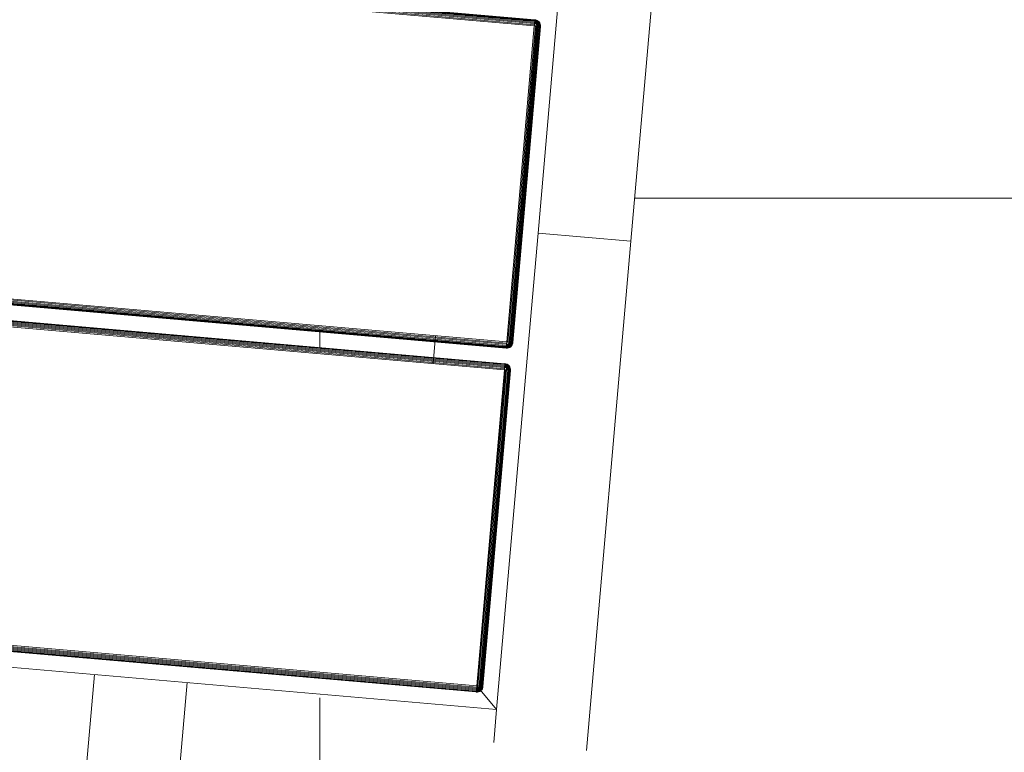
# Model space of a CAD drawing. Header units: millimetres. Extents: x -54833 to 17168, y -29122 to 68726.
# Tile 65 of 122: x -39696 to -39379, y 6422 to 6658. Entities that reach past the tile are written whole.
import ezdxf

# ---------------------------------------------------------------- set-up
doc = ezdxf.new("R2010")
doc.units = ezdxf.units.MM
for name, color, linetype, lineweight, true_color in [('Furniture-2', 7, 'Continuous', 9, 0xaaaaaa), ('Kohvikutool-1', 7, 'Continuous', 9, 0xaaaaaa), ('Surface Pattern-1', 7, 'Continuous', 9, 0x232323)]:
    doc.layers.add(name, color=color, linetype=linetype, lineweight=lineweight, true_color=true_color)

# ---------------------------------------------------------------- blocks, each defined once
blk = doc.blocks.new('MA_Kohvikultool - Kohvikutool_DWG-V82-1_ korruse plaan')
at = {"layer": 'Kohvikutool-1'}
for p, q in [((-165, 15), (-165, 465)), ((-159.97, 458), (-159.97, 22)), ((-159.86, 458), (-159.86, 22)), ((-159.67, 458), (-159.67, 22)), ((-159.41, 458), (-159.41, 22)), ((-159.09, 458), (-159.09, 22)), ((-158.74, 22), (-158.74, 458)), ((-158.36, 458), (-158.36, 22)), ((-158, 22), (-158, 458)), ((-55.75, 458), (-55.75, 22)), ((-55.39, 458), (-55.39, 22)), ((-55.01, 458), (-55.01, 22)), ((-54.66, 458), (-54.66, 22)), ((-54.34, 458), (-54.34, 22)), ((-54.08, 458), (-54.08, 22)), ((-53.89, 458), (-53.89, 22)), ((-53.78, 22), (-53.78, 458)), ((-48.72, 22), (-48.72, 458)), ((-48.61, 458), (-48.61, 22)), ((-48.42, 22), (-48.42, 458)), ((-48.16, 22), (-48.16, 458)), ((-47.84, 22), (-47.84, 458)), ((-47.49, 22), (-47.49, 458)), ((-47.11, 22), (-47.11, 458)), ((-46.75, 22), (-46.75, 458)), ((55.5, 458), (55.5, 22)), ((55.86, 458), (55.86, 22)), ((56.24, 458), (56.24, 22)), ((56.59, 458), (56.59, 22)), ((56.91, 458), (56.91, 22)), ((57.17, 458), (57.17, 22)), ((57.36, 458), (57.36, 22)), ((57.47, 22), (57.47, 458)), ((-165, 145), (-194.5, 145)), ((-194.5, 115), (-165, 115)), ((-55.75, 45), (-46.75, 45)), ((-158, 22), (-165, 15)), ((-165, 15), (-158, 22)), ((-160, 22), (-159.97, 21.64)), ((-159.97, 22), (-160, 22)), ((-160, 22), (-159.97, 21.64)), ((-159.93, 21.64), (-159.97, 22)), ((-159.86, 22), (-159.97, 22)), ((-159.93, 21.64), (-159.97, 21.64)), ((-159.97, 21.64), (-159.86, 21.26)), ((-159.97, 21.64), (-159.86, 21.26)), ((-159.83, 21.66), (-159.93, 21.64)), ((-159.93, 21.64), (-159.83, 21.28)), ((-159.83, 21.66), (-159.86, 22)), ((-159.67, 22), (-159.86, 22)), ((-159.83, 21.28), (-159.86, 21.26)), ((-159.86, 21.26), (-159.67, 20.91)), ((-159.86, 21.26), (-159.67, 20.91)), ((-159.65, 21.7), (-159.83, 21.66)), ((-159.73, 21.32), (-159.83, 21.66)), ((-159.73, 21.32), (-159.83, 21.28)), ((-159.83, 21.28), (-159.65, 20.92)), ((-159.56, 21.38), (-159.73, 21.32)), ((-159.56, 20.98), (-159.73, 21.32)), ((-159.65, 21.7), (-159.67, 22)), ((-159.41, 22), (-159.67, 22)), ((-159.65, 20.92), (-159.67, 20.91)), ((-159.67, 20.91), (-159.41, 20.59)), ((-159.67, 20.91), (-159.41, 20.59)), ((-159.39, 21.74), (-159.65, 21.7)), ((-159.56, 21.38), (-159.65, 21.7)), ((-159.56, 20.98), (-159.65, 20.92)), ((-159.65, 20.92), (-159.39, 20.61)), ((-159.31, 21.48), (-159.56, 21.38)), ((-159.4, 21.08), (-159.56, 21.38)), ((-159.4, 21.08), (-159.56, 20.98)), ((-159.31, 20.69), (-159.56, 20.98)), ((-159.39, 21.74), (-159.41, 22)), ((-159.09, 22), (-159.41, 22)), ((-159.39, 20.61), (-159.41, 20.59)), ((-159.41, 20.59), (-159.09, 20.33)), ((-159.41, 20.59), (-159.09, 20.33)), ((-159.18, 21.23), (-159.4, 21.08)), ((-159.18, 20.82), (-159.4, 21.08)), ((-159.08, 21.8), (-159.39, 21.74)), ((-159.31, 21.48), (-159.39, 21.74)), ((-159.31, 20.69), (-159.39, 20.61)), ((-159.39, 20.61), (-159.08, 20.35)), ((-159.02, 21.6), (-159.31, 21.48)), ((-159.18, 21.23), (-159.31, 21.48)), ((-159.18, 20.82), (-159.31, 20.69)), ((-159.02, 20.44), (-159.31, 20.69)), ((-158.92, 21.4), (-159.18, 21.23)), ((-159, 21), (-159.18, 21.23)), ((-159, 21), (-159.18, 20.82)), ((-158.92, 20.6), (-159.18, 20.82)), ((-159.08, 21.8), (-159.09, 22)), ((-158.74, 22), (-159.09, 22)), ((-159.08, 20.35), (-159.09, 20.33)), ((-159.09, 20.33), (-158.74, 20.14)), ((-159.09, 20.33), (-158.74, 20.14)), ((-158.74, 22), (-159.08, 21.8)), ((-158.72, 21.87), (-159.08, 21.8)), ((-159.02, 21.6), (-159.08, 21.8)), ((-159.02, 20.44), (-159.08, 20.35)), ((-159.08, 20.35), (-158.72, 20.17)), ((-158.72, 21.87), (-159.02, 21.6)), ((-158.68, 21.73), (-159.02, 21.6)), ((-158.92, 21.4), (-159.02, 21.6)), ((-158.92, 20.6), (-159.02, 20.44)), ((-158.68, 20.27), (-159.02, 20.44)), ((-158.77, 21.23), (-159, 21)), ((-158.77, 20.82), (-159, 21)), ((-158.68, 21.73), (-158.92, 21.4)), ((-158.62, 21.6), (-158.92, 21.4)), ((-158.77, 21.23), (-158.92, 21.4)), ((-158.77, 20.82), (-158.92, 20.6)), ((-158.62, 20.44), (-158.92, 20.6)), ((-158.62, 21.6), (-158.77, 21.23)), ((-158.52, 21.48), (-158.77, 21.23)), ((-158.6, 21.08), (-158.77, 21.23)), ((-158.6, 21.08), (-158.77, 20.82)), ((-158.52, 20.69), (-158.77, 20.82)), ((-158.72, 20.17), (-158.74, 20.14)), ((-158.74, 20.14), (-158.36, 20.03)), ((-158.74, 20.14), (-158.36, 20.03)), ((-158.36, 22), (-158.73, 21.93)), ((-158.68, 20.27), (-158.72, 20.17)), ((-158.72, 20.17), (-158.36, 20.07)), ((-158.62, 20.44), (-158.68, 20.27)), ((-158.34, 20.17), (-158.68, 20.27)), ((-158.52, 20.69), (-158.62, 20.44)), ((-158.3, 20.35), (-158.62, 20.44)), ((-158.52, 21.48), (-158.6, 21.08)), ((-158.4, 21.38), (-158.6, 21.08)), ((-158.4, 20.98), (-158.6, 21.08)), ((-158.4, 20.98), (-158.52, 20.69)), ((-158.26, 20.61), (-158.52, 20.69)), ((-158.4, 21.38), (-158.4, 20.98)), ((-158.27, 21.32), (-158.4, 20.98)), ((-158.2, 20.92), (-158.4, 20.98)), ((-158.36, 21.97), (-158, 22)), ((-158.36, 20.07), (-158.34, 20.17)), ((-158.36, 20.07), (-158, 20.03)), ((-158.36, 20.07), (-158.36, 20.03)), ((-158.36, 20.03), (-158, 20)), ((-158.36, 20.03), (-158, 20)), ((-158.34, 20.17), (-158.3, 20.35)), ((-158.34, 20.17), (-158, 20.14)), ((-158.3, 20.35), (-158.26, 20.61)), ((-158.3, 20.35), (-158, 20.33)), ((-158.2, 20.92), (-158.27, 21.32)), ((-158.26, 20.61), (-158.2, 20.92)), ((-158.26, 20.61), (-158, 20.59)), ((-158.2, 20.92), (-158.2, 21.3)), ((-158.2, 20.92), (-158, 20.91)), ((-158, 20.91), (-158.07, 21.27)), ((-55.75, 22), (-158, 22)), ((-158, 22), (-158, 21.64)), ((-55.75, 21.64), (-158, 21.64)), ((-158, 21.64), (-158, 21.26)), ((-55.75, 21.26), (-158, 21.26)), ((-158, 21.26), (-158, 20.91)), ((-55.75, 20.91), (-158, 20.91)), ((-158, 20.91), (-158, 20.59)), ((-55.75, 20.59), (-158, 20.59)), ((-158, 20.59), (-158, 20.33)), ((-55.75, 20.33), (-158, 20.33)), ((-158, 20.33), (-158, 20.14)), ((-158, 20.14), (-55.75, 20.14)), ((-158, 20.14), (-158, 20.03)), ((-158, 20.03), (-158, 20)), ((-55.75, 20.03), (-158, 20.03)), ((-158, 20), (-55.75, 20)), ((-55.75, 20), (-158, 20)), ((-55.75, 22), (-55.39, 22)), ((-55.72, 21.64), (-55.75, 22)), ((-55.68, 21.27), (-55.75, 21.64)), ((-55.75, 21.26), (-55.75, 20.91)), ((-55.75, 20.91), (-55.55, 20.92)), ((-55.75, 20.91), (-55.75, 20.59)), ((-55.75, 20.59), (-55.49, 20.61)), ((-55.75, 20.59), (-55.75, 20.33)), ((-55.75, 20.33), (-55.45, 20.35)), ((-55.75, 20.33), (-55.75, 20.14)), ((-55.75, 20.14), (-55.41, 20.17)), ((-55.75, 20.14), (-55.75, 20.03)), ((-55.39, 20.07), (-55.75, 20.03)), ((-55.75, 20.03), (-55.75, 20)), ((-55.75, 20), (-55.39, 20.03)), ((-55.39, 20.03), (-55.75, 20)), ((-55.68, 21.27), (-55.55, 20.92)), ((-55.62, 21.28), (-55.35, 20.98)), ((-55.55, 20.92), (-55.62, 21.28)), ((-55.35, 20.98), (-55.55, 20.92)), ((-55.55, 20.92), (-55.49, 20.61)), ((-55.23, 20.69), (-55.49, 20.61)), ((-55.49, 20.61), (-55.45, 20.35)), ((-55.48, 21.32), (-55.15, 21.08)), ((-55.48, 21.32), (-55.35, 20.98)), ((-55.13, 20.44), (-55.45, 20.35)), ((-55.45, 20.35), (-55.41, 20.17)), ((-55.07, 20.27), (-55.41, 20.17)), ((-55.41, 20.17), (-55.39, 20.07)), ((-55.39, 22), (-55.01, 22)), ((-55.39, 20.07), (-55.03, 20.17)), ((-55.39, 20.03), (-55.01, 20.14)), ((-55.01, 20.14), (-55.39, 20.03)), ((-55.39, 20.03), (-55.39, 20.07)), ((-55.35, 21.38), (-54.98, 21.23)), ((-55.35, 21.38), (-55.15, 21.08)), ((-55.15, 21.08), (-55.35, 20.98)), ((-55.35, 20.98), (-55.23, 20.69)), ((-55.23, 21.48), (-54.83, 21.4)), ((-55.23, 21.48), (-54.98, 21.23)), ((-54.98, 20.82), (-55.23, 20.69)), ((-55.23, 20.69), (-55.13, 20.44)), ((-54.98, 21.23), (-55.15, 21.08)), ((-55.15, 21.08), (-54.98, 20.82)), ((-55.13, 21.6), (-54.73, 21.6)), ((-55.13, 21.6), (-54.83, 21.4)), ((-54.83, 20.6), (-55.13, 20.44)), ((-55.13, 20.44), (-55.07, 20.27)), ((-54.67, 21.8), (-55.07, 21.73)), ((-55.07, 21.73), (-54.73, 21.6)), ((-54.73, 20.44), (-55.07, 20.27)), ((-55.07, 20.27), (-55.03, 20.17)), ((-55.03, 20.17), (-54.67, 20.35)), ((-55.01, 20.14), (-55.03, 20.17)), ((-55.01, 22), (-54.66, 22)), ((-55.01, 22), (-54.67, 21.8)), ((-55.01, 20.14), (-54.66, 20.33)), ((-54.66, 20.33), (-55.01, 20.14)), ((-54.83, 21.4), (-54.98, 21.23)), ((-54.98, 21.23), (-54.75, 21)), ((-54.75, 21), (-54.98, 20.82)), ((-54.98, 20.82), (-54.83, 20.6)), ((-54.73, 21.6), (-54.83, 21.4)), ((-54.83, 21.4), (-54.57, 21.23)), ((-54.57, 20.82), (-54.83, 20.6)), ((-54.83, 20.6), (-54.73, 20.44)), ((-54.57, 21.23), (-54.75, 21)), ((-54.75, 21), (-54.57, 20.82)), ((-54.67, 21.8), (-54.73, 21.6)), ((-54.73, 21.6), (-54.44, 21.48)), ((-54.44, 20.69), (-54.73, 20.44)), ((-54.73, 20.44), (-54.67, 20.35)), ((-54.66, 22), (-54.67, 21.8)), ((-54.36, 21.74), (-54.67, 21.8)), ((-54.67, 20.35), (-54.36, 20.61)), ((-54.66, 20.33), (-54.67, 20.35)), ((-54.66, 22), (-54.34, 22)), ((-54.66, 20.33), (-54.34, 20.59)), ((-54.34, 20.59), (-54.66, 20.33)), ((-54.44, 21.48), (-54.57, 21.23)), ((-54.57, 21.23), (-54.35, 21.08)), ((-54.35, 21.08), (-54.57, 20.82)), ((-54.57, 20.82), (-54.44, 20.69)), ((-54.36, 21.74), (-54.44, 21.48)), ((-54.44, 21.48), (-54.19, 21.38)), ((-54.19, 20.98), (-54.44, 20.69)), ((-54.44, 20.69), (-54.36, 20.61)), ((-54.34, 22), (-54.36, 21.74)), ((-54.1, 21.7), (-54.36, 21.74)), ((-54.36, 20.61), (-54.1, 20.92)), ((-54.34, 20.59), (-54.36, 20.61)), ((-54.19, 21.38), (-54.35, 21.08)), ((-54.35, 21.08), (-54.19, 20.98)), ((-54.34, 22), (-54.08, 22)), ((-54.34, 20.59), (-54.08, 20.91)), ((-54.08, 20.91), (-54.34, 20.59)), ((-54.1, 21.7), (-54.19, 21.38)), ((-54.19, 21.38), (-54.02, 21.32)), ((-54.02, 21.32), (-54.19, 20.98)), ((-54.19, 20.98), (-54.1, 20.92)), ((-54.08, 22), (-54.1, 21.7)), ((-53.92, 21.66), (-54.1, 21.7)), ((-54.1, 20.92), (-53.92, 21.28)), ((-54.08, 20.91), (-54.1, 20.92)), ((-54.08, 22), (-53.89, 22)), ((-54.08, 20.91), (-53.89, 21.26)), ((-53.89, 21.26), (-54.08, 20.91)), ((-53.92, 21.66), (-54.02, 21.32)), ((-54.02, 21.32), (-53.92, 21.28)), ((-53.89, 22), (-53.92, 21.66)), ((-53.82, 21.64), (-53.92, 21.66)), ((-53.92, 21.28), (-53.82, 21.64)), ((-53.89, 21.26), (-53.92, 21.28)), ((-53.89, 22), (-53.78, 22)), ((-53.89, 21.26), (-53.78, 21.64)), ((-53.78, 21.64), (-53.89, 21.26)), ((-53.78, 22), (-53.82, 21.64)), ((-53.78, 21.64), (-53.82, 21.64)), ((-53.78, 22), (-53.75, 22)), ((-53.78, 21.64), (-53.75, 22)), ((-53.75, 22), (-53.78, 21.64)), ((-48.75, 22), (-48.72, 21.64)), ((-48.72, 22), (-48.75, 22)), ((-48.75, 22), (-48.72, 21.64)), ((-48.68, 21.64), (-48.72, 22)), ((-48.61, 22), (-48.72, 22)), ((-48.68, 21.64), (-48.72, 21.64)), ((-48.72, 21.64), (-48.61, 21.26)), ((-48.72, 21.64), (-48.61, 21.26)), ((-48.58, 21.66), (-48.68, 21.64)), ((-48.68, 21.64), (-48.58, 21.28)), ((-48.58, 21.66), (-48.61, 22)), ((-48.42, 22), (-48.61, 22)), ((-48.58, 21.28), (-48.61, 21.26)), ((-48.61, 21.26), (-48.42, 20.91)), ((-48.61, 21.26), (-48.42, 20.91)), ((-48.4, 21.7), (-48.58, 21.66)), ((-48.48, 21.32), (-48.58, 21.66)), ((-48.48, 21.32), (-48.58, 21.28)), ((-48.58, 21.28), (-48.4, 20.92)), ((-48.31, 21.38), (-48.48, 21.32)), ((-48.31, 20.98), (-48.48, 21.32)), ((-48.4, 21.7), (-48.42, 22)), ((-48.16, 22), (-48.42, 22)), ((-48.4, 20.92), (-48.42, 20.91)), ((-48.42, 20.91), (-48.16, 20.59)), ((-48.42, 20.91), (-48.16, 20.59)), ((-48.14, 21.74), (-48.4, 21.7)), ((-48.31, 21.38), (-48.4, 21.7)), ((-48.31, 20.98), (-48.4, 20.92)), ((-48.4, 20.92), (-48.14, 20.61)), ((-48.06, 21.48), (-48.31, 21.38)), ((-48.15, 21.08), (-48.31, 21.38)), ((-48.15, 21.08), (-48.31, 20.98)), ((-48.06, 20.69), (-48.31, 20.98)), ((-48.14, 21.74), (-48.16, 22)), ((-47.84, 22), (-48.16, 22)), ((-48.14, 20.61), (-48.16, 20.59)), ((-48.16, 20.59), (-47.84, 20.33)), ((-48.16, 20.59), (-47.84, 20.33)), ((-47.93, 21.23), (-48.15, 21.08)), ((-47.93, 20.82), (-48.15, 21.08)), ((-47.83, 21.8), (-48.14, 21.74)), ((-48.06, 21.48), (-48.14, 21.74)), ((-48.06, 20.69), (-48.14, 20.61)), ((-48.14, 20.61), (-47.83, 20.35)), ((-47.77, 21.6), (-48.06, 21.48)), ((-47.93, 21.23), (-48.06, 21.48)), ((-47.93, 20.82), (-48.06, 20.69)), ((-47.77, 20.44), (-48.06, 20.69)), ((-47.67, 21.4), (-47.93, 21.23)), ((-47.75, 21), (-47.93, 21.23)), ((-47.75, 21), (-47.93, 20.82)), ((-47.67, 20.6), (-47.93, 20.82)), ((-47.83, 21.8), (-47.84, 22)), ((-47.49, 22), (-47.84, 22)), ((-47.83, 20.35), (-47.84, 20.33)), ((-47.84, 20.33), (-47.49, 20.14)), ((-47.84, 20.33), (-47.49, 20.14)), ((-47.49, 22), (-47.83, 21.8)), ((-47.47, 21.87), (-47.83, 21.8)), ((-47.77, 21.6), (-47.83, 21.8)), ((-47.77, 20.44), (-47.83, 20.35)), ((-47.83, 20.35), (-47.47, 20.17)), ((-47.47, 21.87), (-47.77, 21.6)), ((-47.43, 21.73), (-47.77, 21.6)), ((-47.67, 21.4), (-47.77, 21.6)), ((-47.67, 20.6), (-47.77, 20.44)), ((-47.43, 20.27), (-47.77, 20.44)), ((-47.52, 21.23), (-47.75, 21)), ((-47.52, 20.82), (-47.75, 21)), ((-47.43, 21.73), (-47.67, 21.4)), ((-47.37, 21.6), (-47.67, 21.4)), ((-47.52, 21.23), (-47.67, 21.4)), ((-47.52, 20.82), (-47.67, 20.6)), ((-47.37, 20.44), (-47.67, 20.6)), ((-47.37, 21.6), (-47.52, 21.23)), ((-47.27, 21.48), (-47.52, 21.23)), ((-47.35, 21.08), (-47.52, 21.23)), ((-47.35, 21.08), (-47.52, 20.82)), ((-47.27, 20.69), (-47.52, 20.82)), ((-47.47, 20.17), (-47.49, 20.14)), ((-47.49, 20.14), (-47.11, 20.03)), ((-47.49, 20.14), (-47.11, 20.03)), ((-47.11, 22), (-47.48, 21.93)), ((-47.43, 20.27), (-47.47, 20.17)), ((-47.47, 20.17), (-47.11, 20.07)), ((-47.37, 20.44), (-47.43, 20.27)), ((-47.09, 20.17), (-47.43, 20.27)), ((-47.27, 20.69), (-47.37, 20.44)), ((-47.05, 20.35), (-47.37, 20.44)), ((-47.27, 21.48), (-47.35, 21.08)), ((-47.15, 21.38), (-47.35, 21.08)), ((-47.15, 20.98), (-47.35, 21.08)), ((-47.15, 20.98), (-47.27, 20.69)), ((-47.01, 20.61), (-47.27, 20.69)), ((-47.15, 21.38), (-47.15, 20.98)), ((-47.02, 21.32), (-47.15, 20.98)), ((-46.95, 20.92), (-47.15, 20.98)), ((-47.11, 21.97), (-46.75, 22)), ((-47.11, 20.07), (-47.09, 20.17)), ((-47.11, 20.07), (-47.11, 20.03)), ((-47.11, 20.07), (-46.75, 20.03)), ((-47.11, 20.03), (-46.75, 20)), ((-47.11, 20.03), (-46.75, 20)), ((-47.09, 20.17), (-47.05, 20.35)), ((-46.75, 20.14), (-47.09, 20.17)), ((-47.05, 20.35), (-47.01, 20.61)), ((-46.75, 20.33), (-47.05, 20.35)), ((-46.95, 20.92), (-47.02, 21.32)), ((-47.01, 20.61), (-46.95, 20.92)), ((-47.01, 20.61), (-46.75, 20.59)), ((-46.95, 20.92), (-46.95, 21.3)), ((-46.95, 20.92), (-46.75, 20.91)), ((-46.75, 20.91), (-46.82, 21.27)), ((55.5, 22), (-46.75, 22)), ((-46.75, 21.64), (-46.75, 22)), ((-46.75, 21.64), (55.5, 21.64)), ((-46.75, 21.64), (-46.75, 21.26)), ((55.5, 21.26), (-46.75, 21.26)), ((-46.75, 20.91), (-46.75, 21.26)), ((-46.75, 20.91), (55.5, 20.91)), ((-46.75, 20.91), (-46.75, 20.59)), ((-46.75, 20.59), (55.5, 20.59)), ((-46.75, 20.59), (-46.75, 20.33)), ((-46.75, 20.33), (55.5, 20.33)), ((-46.75, 20.33), (-46.75, 20.14)), ((-46.75, 20.14), (55.5, 20.14)), ((-46.75, 20.14), (-46.75, 20.03)), ((-46.75, 20.03), (55.5, 20.03)), ((-46.75, 20.03), (-46.75, 20)), ((-46.75, 20), (55.5, 20)), ((55.5, 20), (-46.75, 20)), ((55.5, 22), (55.86, 22)), ((55.53, 21.64), (55.5, 22)), ((55.57, 21.27), (55.5, 21.64)), ((55.5, 21.26), (55.5, 20.91)), ((55.5, 20.91), (55.7, 20.92)), ((55.5, 20.91), (55.5, 20.59)), ((55.5, 20.59), (55.76, 20.61)), ((55.5, 20.59), (55.5, 20.33)), ((55.5, 20.33), (55.8, 20.35)), ((55.5, 20.33), (55.5, 20.14)), ((55.5, 20.14), (55.84, 20.17)), ((55.5, 20.14), (55.5, 20.03)), ((55.86, 20.07), (55.5, 20.03)), ((55.5, 20.03), (55.5, 20)), ((55.5, 20), (55.86, 20.03)), ((55.86, 20.03), (55.5, 20)), ((55.57, 21.27), (55.7, 20.92)), ((55.63, 21.28), (55.9, 20.98)), ((55.7, 20.92), (55.63, 21.28)), ((55.9, 20.98), (55.7, 20.92)), ((55.7, 20.92), (55.76, 20.61)), ((56.02, 20.69), (55.76, 20.61)), ((55.76, 20.61), (55.8, 20.35)), ((55.77, 21.32), (56.1, 21.08)), ((55.77, 21.32), (55.9, 20.98)), ((56.12, 20.44), (55.8, 20.35)), ((55.8, 20.35), (55.84, 20.17)), ((56.18, 20.27), (55.84, 20.17)), ((55.84, 20.17), (55.86, 20.07)), ((55.86, 22), (56.24, 22)), ((55.86, 20.07), (56.22, 20.17)), ((55.86, 20.03), (56.24, 20.14)), ((56.24, 20.14), (55.86, 20.03)), ((55.86, 20.03), (55.86, 20.07)), ((55.9, 21.38), (56.27, 21.23)), ((55.9, 21.38), (56.1, 21.08)), ((56.1, 21.08), (55.9, 20.98)), ((55.9, 20.98), (56.02, 20.69)), ((56.02, 21.48), (56.42, 21.4)), ((56.02, 21.48), (56.27, 21.23)), ((56.27, 20.82), (56.02, 20.69)), ((56.02, 20.69), (56.12, 20.44)), ((56.27, 21.23), (56.1, 21.08)), ((56.1, 21.08), (56.27, 20.82)), ((56.12, 21.6), (56.52, 21.6)), ((56.12, 21.6), (56.42, 21.4)), ((56.42, 20.6), (56.12, 20.44)), ((56.12, 20.44), (56.18, 20.27)), ((56.58, 21.8), (56.18, 21.73)), ((56.18, 21.73), (56.52, 21.6)), ((56.52, 20.44), (56.18, 20.27)), ((56.18, 20.27), (56.22, 20.17)), ((56.22, 20.17), (56.58, 20.35)), ((56.24, 20.14), (56.22, 20.17)), ((56.24, 22), (56.59, 22)), ((56.24, 22), (56.58, 21.8)), ((56.24, 20.14), (56.59, 20.33)), ((56.59, 20.33), (56.24, 20.14)), ((56.42, 21.4), (56.27, 21.23)), ((56.27, 21.23), (56.5, 21)), ((56.5, 21), (56.27, 20.82)), ((56.27, 20.82), (56.42, 20.6)), ((56.52, 21.6), (56.42, 21.4)), ((56.42, 21.4), (56.68, 21.23)), ((56.68, 20.82), (56.42, 20.6)), ((56.42, 20.6), (56.52, 20.44)), ((56.68, 21.23), (56.5, 21)), ((56.5, 21), (56.68, 20.82)), ((56.58, 21.8), (56.52, 21.6)), ((56.52, 21.6), (56.81, 21.48)), ((56.81, 20.69), (56.52, 20.44)), ((56.52, 20.44), (56.58, 20.35)), ((56.59, 22), (56.58, 21.8)), ((56.89, 21.74), (56.58, 21.8)), ((56.58, 20.35), (56.89, 20.61)), ((56.59, 20.33), (56.58, 20.35)), ((56.59, 22), (56.91, 22)), ((56.59, 20.33), (56.91, 20.59)), ((56.91, 20.59), (56.59, 20.33)), ((56.81, 21.48), (56.68, 21.23)), ((56.68, 21.23), (56.9, 21.08)), ((56.9, 21.08), (56.68, 20.82)), ((56.68, 20.82), (56.81, 20.69)), ((56.89, 21.74), (56.81, 21.48)), ((56.81, 21.48), (57.06, 21.38)), ((57.06, 20.98), (56.81, 20.69)), ((56.81, 20.69), (56.89, 20.61)), ((56.91, 22), (56.89, 21.74)), ((57.15, 21.7), (56.89, 21.74)), ((56.89, 20.61), (57.15, 20.92)), ((56.91, 20.59), (56.89, 20.61)), ((57.06, 21.38), (56.9, 21.08)), ((56.9, 21.08), (57.06, 20.98)), ((56.91, 22), (57.17, 22)), ((56.91, 20.59), (57.17, 20.91)), ((57.17, 20.91), (56.91, 20.59)), ((57.15, 21.7), (57.06, 21.38)), ((57.06, 21.38), (57.23, 21.32)), ((57.23, 21.32), (57.06, 20.98)), ((57.06, 20.98), (57.15, 20.92)), ((57.17, 22), (57.15, 21.7)), ((57.33, 21.66), (57.15, 21.7)), ((57.15, 20.92), (57.33, 21.28)), ((57.17, 20.91), (57.15, 20.92)), ((57.17, 22), (57.36, 22)), ((57.17, 20.91), (57.36, 21.26)), ((57.36, 21.26), (57.17, 20.91)), ((57.33, 21.66), (57.23, 21.32)), ((57.23, 21.32), (57.33, 21.28)), ((57.36, 22), (57.33, 21.66)), ((57.43, 21.64), (57.33, 21.66)), ((57.33, 21.28), (57.43, 21.64)), ((57.36, 21.26), (57.33, 21.28)), ((57.36, 22), (57.47, 22)), ((57.36, 21.26), (57.47, 21.64)), ((57.47, 21.64), (57.36, 21.26)), ((57.47, 22), (57.43, 21.64)), ((57.47, 21.64), (57.43, 21.64)), ((57.47, 22), (57.5, 22)), ((57.47, 21.64), (57.5, 22)), ((57.5, 22), (57.47, 21.64)), ((-165, 15), (-175.67, 15)), ((-35.34, 15), (-165, 15)), ((-10.89, 15), (-35.34, 15)), ((130.89, 15), (-10.89, 15)), ((-10.89, 15), (-10.89, -15)), ((-10.89, -15), (-10.89, 15)), ((-10.89, -15), (-175.67, -15)), ((-10.89, -15), (130.89, -15))]:
    blk.add_line(p, q, dxfattribs=at)
blk = doc.blocks.new('MA_Kohvikultool - MA_Kohvikultool-V83-1_ korruse plaan')
blk.add_blockref('MA_Kohvikultool - Kohvikutool_DWG-V82-1_ korruse plaan', (111.57, -216.07))

msp = doc.modelspace()

# ---------------------------------------------------------------- hatches: boundary and pattern name
at = {"layer": 'Surface Pattern-1'}
h = msp.add_hatch(dxfattribs=at)
h.set_pattern_fill('FP_30', color=256, style=0, pattern_type=2)
h.set_pattern_definition([(0, (0, 0), (0, 600), []), (90, (0, 0), (-600, 4e-14), [])])
h.paths.add_polyline_path([(-40469.36, 796), (-38928.99, 796), (-40163.39, 3075.81), (-40163.39, 4239.21), (-38798.43, 7692.57), (-40511.02, 9948.51), (-42590, 9948.51), (-42590, 1350.38), (-42335, 1350.38), (-42335, 850.38), (-42590, 850.38), (-42590, 796), (-42211.45, 796)])
h.paths.add_polyline_path([(-39990.07, 5450.01), (-40027.09, 5452.14), (-40078.78, 5461.76), (-40108.95, 5471.26), (-40145.02, 5486.47), (-40169.35, 5499.89), (-40200.45, 5520.67), (-40227.18, 5543.06), (-40251.6, 5567.94), (-40271.29, 5592.17), (-40293.88, 5626.63), (-40306.03, 5650.29), (-40319.46, 5682.7), (-40330.23, 5718.8), (-40337.08, 5755.89), (-40339.39, 5784.68), (-40339.15, 5821.8), (-40335.73, 5852.67), (-40327.97, 5890.4), (-40319.52, 5917.07), (-40306.34, 5949.25), (-40287.62, 5983.64), (-40270.11, 6009.45), (-40249.71, 6034.12), (-40224.59, 6059.29), (-40198.01, 6081.12), (-40163.54, 6103.71), (-40136.27, 6117.57), (-40105.15, 6130.11), (-40072.2, 6139.85), (-40038.25, 6146.31), (-40005.49, 6149.21), (-39968.37, 6148.98), (-39937.5, 6145.56), (-39901.57, 6138.24), (-39871.4, 6128.74), (-39835.33, 6113.53), (-39811, 6100.11), (-39779.89, 6079.33), (-39753.17, 6056.94), (-39730.81, 6034.34), (-39709.06, 6007.83), (-39686.47, 5973.37), (-39674.32, 5949.71), (-39660.88, 5917.3), (-39650.12, 5881.2), (-39643.5, 5845.36), (-39640.92, 5815.32), (-39641.3, 5777.16), (-39644.62, 5747.05), (-39652.38, 5709.62), (-39660.83, 5682.93), (-39674.01, 5650.76), (-39692.73, 5616.36), (-39710.23, 5590.55), (-39730.64, 5565.88), (-39755.75, 5540.71), (-39782.34, 5518.88), (-39816.8, 5496.29), (-39844.08, 5482.43), (-39875.19, 5469.89), (-39908.16, 5460.15), (-39946.21, 5453.06), (-39974.85, 5450.79), (-39982.59, 5450.39)])
h.paths.add_polyline_path([(-39990.08, 5490.01), (-40008.19, 5491.02), (-39997.37, 5490.35)])
h.paths.add_polyline_path([(-39974.24, 5490.82), (-39936.92, 5494.87), (-39905.71, 5501.93), (-39946.21, 5493.59), (-39972.18, 5491.02)])
h.paths.add_polyline_path([(-40036.5, 5493.89), (-40088.1, 5506.53), (-40040.74, 5494.51)])
h.paths.add_polyline_path([(-40095.39, 5508.84), (-40143.41, 5531.23), (-40101.41, 5510.98)])
h.paths.add_polyline_path([(-39857.1, 5520.47), (-39824.1, 5538.55), (-39800.07, 5555.46), (-39831.19, 5534.3), (-39851.97, 5523.21)])
h.paths.add_polyline_path([(-40149.95, 5534.83), (-40191.8, 5565.41), (-40154.14, 5537.34), (-40152.89, 5536.59)])
h.paths.add_polyline_path([(-40219.97, 5592.53), (-40251.93, 5635.1), (-40266.96, 5661.8), (-40242.72, 5620.73), (-40221.09, 5593.77)])
h.paths.add_polyline_path([(-39760.22, 5592.72), (-39736.83, 5621.8), (-39758.81, 5594.44)])
h.paths.add_polyline_path([(-39724.01, 5641.88), (-39706.91, 5674.68), (-39721.41, 5646.77)])
h.paths.add_polyline_path([(-40281.83, 5696.11), (-40294.89, 5746.71), (-40298.58, 5776.28), (-40291.67, 5729.28), (-40281.96, 5696.48)])
h.paths.add_polyline_path([(-39698.39, 5696.54), (-39687.46, 5734.16), (-39682.79, 5762.05), (-39691.36, 5719.66), (-39698.15, 5697.34)])
h.paths.add_polyline_path([(-39680.93, 5784.68), (-39680.92, 5784.77), (-39680.93, 5784.77)])
h.paths.add_polyline_path([(-40299.41, 5785.2), (-40297.28, 5836.91), (-40299.72, 5791.15)])
h.paths.add_polyline_path([(-39683.95, 5845.76), (-39691.5, 5882.02), (-39685.01, 5851.05)])
h.paths.add_polyline_path([(-40296.29, 5846.31), (-40283.64, 5897.93), (-40295.67, 5850.57)])
h.paths.add_polyline_path([(-40281.34, 5905.21), (-40258.94, 5953.23), (-40279.2, 5911.23)])
h.paths.add_polyline_path([(-39710.63, 5933.06), (-39728.73, 5966.07), (-39745.64, 5990.1), (-39724.48, 5958.98), (-39713.38, 5938.2)])
h.paths.add_polyline_path([(-40255.34, 5959.77), (-40224.76, 6001.63), (-40252.84, 5963.97)])
h.paths.add_polyline_path([(-40197.64, 6029.8), (-40155.53, 6061.45), (-40128.38, 6076.79), (-40169.44, 6052.55), (-40194.19, 6032.93)])
h.paths.add_polyline_path([(-39782.9, 6029.96), (-39811.97, 6053.35), (-39786.56, 6032.96)])
h.paths.add_polyline_path([(-39832.06, 6066.16), (-39864.85, 6083.26), (-39836.94, 6068.77)])
h.paths.add_polyline_path([(-40094.06, 6091.66), (-40042.2, 6104.97), (-40013.9, 6108.41), (-40060.89, 6101.49), (-40089.24, 6093.38)])
h.paths.add_polyline_path([(-39886.71, 6091.78), (-39924.39, 6102.74), (-39890.76, 6093.01)])
h.paths.add_polyline_path([(-39945.17, 6106.3), (-39982.84, 6109.66), (-39945.38, 6106.33)])
h.paths.add_polyline_path([(-39564.5, 6184.9), (-40012.64, 6225.79), (-39994.95, 6405.16), (-39989.99, 6405.34), (-39987.55, 6421.07), (-39895.96, 6413.09), (-39893.62, 6466.18), (-39990.98, 6474.65), (-39991.91, 6464.03), (-40021.79, 6466.63), (-39980.92, 6936.19), (-39951.03, 6933.59), (-39950.14, 6922.8), (-39503.65, 6883.93), (-39502.73, 6894.56), (-39472.84, 6891.96), (-39513.71, 6422.4), (-39543.6, 6425), (-39543.88, 6435.74), (-39642.49, 6442.12), (-39644.86, 6391.24), (-39554.26, 6383.26), (-39554.26, 6366.79), (-39548.71, 6366.31), (-39564.26, 6187.62)])
h.paths.add_polyline_path([(-39591.05, 6225.81), (-39589.28, 6255.26), (-39977.03, 6289.02), (-39979.59, 6259.63), (-39591.4, 6225.84)])
h.paths.add_polyline_path([(-39676.79, 6394.02), (-39674.45, 6447.1), (-39861.47, 6463.38), (-39864.03, 6410.31), (-39678.22, 6394.14)])
h.paths.add_polyline_path([(-39562.92, 6549.03), (-39562.48, 6554.08), (-39951.01, 6587.9), (-39951.45, 6582.85), (-39568.14, 6549.48)])
h.paths.add_polyline_path([(-39553.27, 6659.86), (-39552.83, 6664.91), (-39941.36, 6698.73), (-39941.8, 6693.68), (-39568.14, 6661.15)])
h.paths.add_polyline_path([(-39543.62, 6770.69), (-39543.18, 6775.74), (-39931.71, 6809.56), (-39932.15, 6804.51), (-39568.14, 6772.83)])
h.paths.add_polyline_path([(-39265.12, 6830.98), (-40093.57, 7182.64), (-39740.86, 8010.65), (-38914.27, 7657.53), (-39264.88, 6831.55)])
h.paths.add_polyline_path([(-39340.85, 6895.72), (-39182.6, 7268.52), (-39187.78, 7270.72), (-39346.02, 6897.92)])
h.paths.add_polyline_path([(-39433.47, 6935.04), (-39275.22, 7307.84), (-39281.01, 7308.6), (-39438.65, 6937.23)])
h.paths.add_polyline_path([(-39526.1, 6974.35), (-39367.85, 7347.16), (-39373.03, 7349.36), (-39531.27, 6976.55)])
h.paths.add_polyline_path([(-39618.72, 7013.67), (-39460.48, 7386.48), (-39465.65, 7388.67), (-39623.9, 7015.87)])
h.paths.add_polyline_path([(-39711.35, 7052.99), (-39553.1, 7425.79), (-39558.28, 7427.99), (-39716.53, 7055.19)])
h.paths.add_polyline_path([(-42251.66, 7079.83), (-42555.49, 7411.78), (-42421.7, 7532.54), (-42418.31, 7528.87), (-42406.13, 7539.99), (-42341.78, 7472.95), (-42304.1, 7507.72), (-42371.93, 7581.21), (-42382.17, 7571.76), (-42402.51, 7593.8), (-42051.37, 7917.91), (-42031.02, 7895.87), (-42041.25, 7886.42), (-41736.04, 7555.74), (-41725.81, 7565.19), (-41705.46, 7543.15), (-42056.61, 7219.04), (-42076.95, 7241.08), (-42066.72, 7250.53), (-42136.24, 7322.44), (-42171.98, 7286.3), (-42111.82, 7218.42), (-42121.09, 7206.85), (-42119.33, 7201.97), (-42251.13, 7080.32)])
h.paths.add_polyline_path([(-39803.97, 7092.31), (-39645.73, 7465.11), (-39650.91, 7467.31), (-39809.15, 7094.5)])
h.paths.add_polyline_path([(-42243.75, 7127.95), (-42222.08, 7147.96), (-42488.16, 7433.1), (-42508.02, 7414.27), (-42244.28, 7128.52)])
h.paths.add_polyline_path([(-39896.6, 7131.62), (-39738.35, 7504.43), (-39743.53, 7506.62), (-39901.78, 7133.82)])
h.paths.add_polyline_path([(-39989.23, 7170.94), (-39830.98, 7543.74), (-39895.99, 7571.34), (-40054.24, 7198.54), (-39998.33, 7174.8)])
h.paths.add_polyline_path([(-39170.88, 7296.14), (-39012.63, 7668.94), (-39017.81, 7671.14), (-39176.05, 7298.34)])
h.paths.add_polyline_path([(-42193.9, 7310.05), (-42154.89, 7346.06), (-42283.76, 7485.68), (-42321.2, 7447.97), (-42194.05, 7310.21)])
h.paths.add_polyline_path([(-39263.5, 7335.46), (-39105.26, 7708.26), (-39110.43, 7710.46), (-39268.68, 7337.65)])
h.paths.add_polyline_path([(-42005.34, 7348.01), (-42001.62, 7351.44), (-42266.13, 7638.03), (-42269.86, 7634.59), (-42011.85, 7355.06)])
h.paths.add_polyline_path([(-39356.13, 7374.77), (-39197.88, 7747.58), (-39203.06, 7749.78), (-39361.31, 7376.97), (-39356.99, 7375.14)])
h.paths.add_polyline_path([(-39448.75, 7414.09), (-39290.51, 7786.89), (-39295.69, 7789.09), (-39453.93, 7416.29)])
h.paths.add_polyline_path([(-41923.59, 7423.46), (-41919.87, 7426.9), (-42184.38, 7713.48), (-42188.11, 7710.05), (-41935.13, 7435.96)])
h.paths.add_polyline_path([(-39541.38, 7453.41), (-39383.13, 7826.21), (-39388.31, 7828.41), (-39546.56, 7455.61), (-39542.25, 7453.77)])
h.paths.add_polyline_path([(-40186.34, 7476.6), (-40519.62, 7809.89), (-40498.41, 7831.1), (-40490.87, 7823.56), (-40420.15, 7894.27), (-40459.1, 7930.4), (-40523.52, 7866.11), (-40535.12, 7877.71), (-40541.49, 7874.18), (-40668.83, 8001.52), (-40349.3, 8318.39), (-40223.28, 8189.54), (-40226.82, 8186.01), (-40215.22, 8174.28), (-40279.51, 8107.18), (-40243.38, 8071.04), (-40172.67, 8141.75), (-40180.21, 8149.3), (-40159, 8170.51), (-39825.71, 7837.22), (-39846.92, 7816.01), (-39854.47, 7823.56), (-40172.67, 7505.36), (-40165.12, 7497.81), (-40172.67, 7490.27)])
h.paths.add_polyline_path([(-39634.01, 7492.72), (-39475.76, 7865.53), (-39480.94, 7867.73), (-39639.18, 7494.92)])
h.paths.add_polyline_path([(-41841.84, 7498.92), (-41838.12, 7502.36), (-42102.63, 7788.94), (-42106.36, 7785.5), (-41849.29, 7506.99)])
h.paths.add_polyline_path([(-39726.63, 7532.04), (-39568.39, 7904.85), (-39573.56, 7907.04), (-39731.81, 7534.24), (-39727.08, 7532.23)])
h.paths.add_polyline_path([(-39819.26, 7571.36), (-39661.01, 7944.16), (-39726.89, 7969.71), (-39884.27, 7598.95), (-39853.47, 7585.88)])
h.paths.add_polyline_path([(-40230.1, 7605.21), (-39954.32, 7880.98), (-39957.91, 7884.57), (-40233.68, 7608.8)])
h.paths.add_polyline_path([(-40308.76, 7683.88), (-40033.84, 7960.5), (-40036.57, 7963.23), (-40312.34, 7687.46)])
h.paths.add_polyline_path([(-40387.43, 7762.54), (-40111.66, 8038.32), (-40115.24, 8041.9), (-40391.01, 7766.13)])
h.paths.add_polyline_path([(-40398.94, 7915.48), (-40264.59, 8049.83), (-40303.53, 8085.96), (-40435.08, 7951.61), (-40401.21, 7917.74)])
h.paths.add_polyline_path([(-40599.57, 7974.69), (-40323.8, 8250.46), (-40345.06, 8270.92), (-40620.43, 7995.54), (-40602.06, 7977.18)])
h.paths.add_polyline_path([(-42432.23, 7999.18), (-42534.86, 8001.18), (-42532.86, 8899.18), (-41634.86, 8899.18), (-41634.86, 7999.18), (-42429.21, 7999.18)])
h.paths.add_polyline_path([(-42031.73, 8029.18), (-42031.73, 8434.18), (-42037.36, 8434.18), (-42037.36, 8029.18)])
h.paths.add_polyline_path([(-42434.23, 8029.18), (-42434.23, 8434.18), (-42439.86, 8434.18), (-42439.86, 8029.18)])
h.paths.add_polyline_path([(-41836.11, 8029.18), (-41830.48, 8029.18), (-41830.48, 8434.18), (-41836.11, 8434.18), (-41836.11, 8131.86)])
h.paths.add_polyline_path([(-41931.11, 8029.18), (-41931.11, 8434.18), (-41936.73, 8434.18), (-41936.73, 8029.18)])
h.paths.add_polyline_path([(-42137.98, 8029.18), (-42132.36, 8029.18), (-42132.36, 8434.18), (-42137.98, 8434.18), (-42137.98, 8131.86)])
h.paths.add_polyline_path([(-42238.61, 8029.18), (-42232.98, 8029.18), (-42232.98, 8434.18), (-42238.61, 8434.18), (-42238.61, 8131.86)])
h.paths.add_polyline_path([(-42339.23, 8029.18), (-42333.61, 8029.18), (-42333.61, 8434.18), (-42339.23, 8434.18), (-42339.23, 8131.86)])
h.paths.add_polyline_path([(-41735.48, 8029.18), (-41664.86, 8029.18), (-41664.86, 8434.18), (-41735.48, 8434.18)])
h.paths.add_polyline_path([(-41664.86, 8464.18), (-41664.86, 8869.18), (-41735.48, 8869.18), (-41735.48, 8464.18)])
h.paths.add_polyline_path([(-42137.98, 8464.18), (-42132.36, 8464.18), (-42132.36, 8869.18), (-42137.98, 8869.18), (-42137.98, 8788)])
h.paths.add_polyline_path([(-42037.36, 8464.18), (-42031.73, 8464.18), (-42031.73, 8869.18), (-42037.36, 8869.18), (-42037.36, 8648.26)])
h.paths.add_polyline_path([(-42232.98, 8464.18), (-42232.98, 8869.18), (-42238.61, 8869.18), (-42238.61, 8464.18)])
h.paths.add_polyline_path([(-41931.11, 8464.18), (-41931.11, 8869.18), (-41936.73, 8869.18), (-41936.73, 8464.18)])
h.paths.add_polyline_path([(-41830.48, 8464.18), (-41830.48, 8869.18), (-41836.11, 8869.18), (-41836.11, 8464.18)])
h.paths.add_polyline_path([(-42339.23, 8464.18), (-42333.61, 8464.18), (-42333.61, 8869.18), (-42339.23, 8869.18), (-42339.23, 8788)])
h.paths.add_polyline_path([(-42434.23, 8464.18), (-42434.23, 8869.18), (-42439.86, 8869.18), (-42439.86, 8464.18)])
h.paths.add_polyline_path([(-42086.04, 8931.97), (-42410.15, 9283.11), (-42388.1, 9303.46), (-42378.66, 9293.22), (-42306.74, 9362.75), (-42342.88, 9398.49), (-42410.76, 9338.33), (-42422.34, 9347.6), (-42427.21, 9345.84), (-42549.36, 9478.17), (-42217.41, 9782), (-42096.64, 9648.21), (-42100.32, 9644.82), (-42089.19, 9632.64), (-42156.24, 9568.29), (-42121.46, 9530.61), (-42047.98, 9598.44), (-42057.43, 9608.67), (-42035.38, 9629.02), (-41711.28, 9277.87), (-41733.32, 9257.53), (-41742.77, 9267.76), (-42073.44, 8962.55), (-42064, 8952.31), (-42073.44, 8943.59)])
h.paths.add_polyline_path([(-42126.83, 9064.62), (-41840.25, 9329.14), (-41843.68, 9332.86), (-42130.27, 9068.35)])
h.paths.add_polyline_path([(-42202.29, 9146.37), (-41915.7, 9410.89), (-41919.14, 9414.61), (-42205.72, 9150.1)])
h.paths.add_polyline_path([(-42277.74, 9228.12), (-41991.16, 9492.64), (-41994.59, 9496.36), (-42281.18, 9231.85)])
h.paths.add_polyline_path([(-42283.13, 9381.4), (-42143.51, 9510.26), (-42181.22, 9547.7), (-42317.9, 9419.07), (-42291.72, 9390.71)])
h.paths.add_polyline_path([(-42481.23, 9448.58), (-42196.09, 9714.67), (-42214.92, 9734.53), (-42501.23, 9470.26), (-42484.92, 9452.58)])

# ---------------------------------------------------------------- block references
at = {"layer": 'Furniture-2', "rotation": 85.02493901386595}
msp.add_blockref('MA_Kohvikultool - MA_Kohvikultool-V83-1_ korruse plaan', (-39738.35, 6506.29), dxfattribs=at)

doc.saveas('drawing.dxf')
